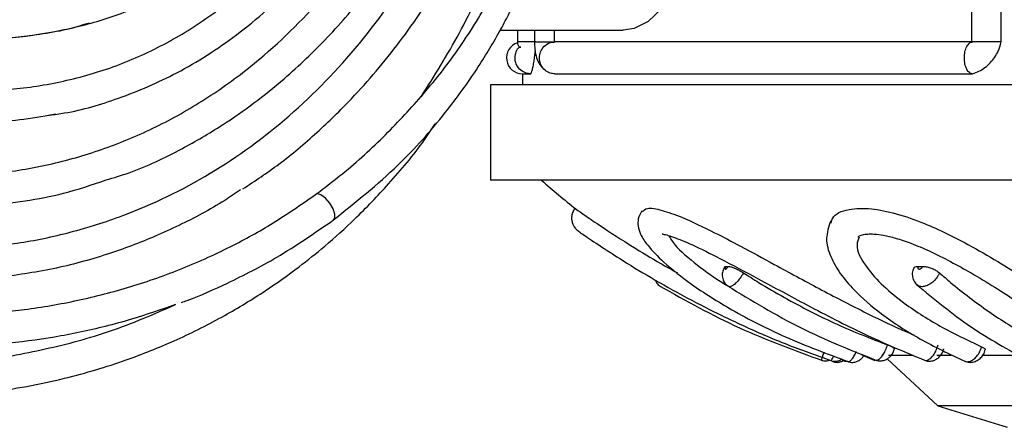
# Model space of a CAD drawing. Header units: millimetres. Extents: x 67.9 to 154, y 110.8 to 178.6.
# Tile 26 of 109: x 77.2 to 80.3, y 117 to 118.2. Entities that reach past the tile are written whole.
import ezdxf

# ---------------------------------------------------------------- set-up
doc = ezdxf.new("R2010")
doc.units = ezdxf.units.MM

msp = doc.modelspace()

# ---------------------------------------------------------------- linework, layer by layer
at = {"color": 7, "linetype": 'Continuous', "lineweight": 25}
for p, q in [((80.1996, 118.8877), (80.1996, 118.1689)), ((80.2932, 118.1692), (80.2932, 118.8874)), ((78.7202, 118.2059), (79.1064, 118.2059)), ((78.7741, 118.2059), (78.7741, 118.1689)), ((78.828, 118.2059), (78.828, 118.1689)), ((78.8906, 118.1692), (78.8906, 118.2059)), ((80.2029, 118.1692), (78.8917, 118.1692)), ((78.7901, 118.0692), (78.7901, 118.0352)), ((78.7901, 118.0692), (78.8164, 118.0692)), ((78.8917, 118.0692), (80.2029, 118.0692)), ((78.6901, 118.0352), (78.6901, 117.7352)), ((79.677, 118.0352), (78.6901, 118.0352)), ((84.6248, 118.0352), (79.677, 118.0352)), ((77.324, 117.9423), (77.2971, 117.9374)), ((79.677, 117.7352), (78.6901, 117.7352)), ((84.6901, 117.7352), (79.677, 117.7352)), ((79.4281, 117.465), (79.4362, 117.465)), ((80.0315, 117.465), (80.0464, 117.465)), ((79.8555, 117.1875), (79.8959, 117.17)), ((79.9351, 117.1753), (80.0945, 117.0279)), ((80.0167, 117.1852), (79.9393, 117.1852)), ((80.1367, 117.1852), (80.0905, 117.1852)), ((80.343, 117.1852), (80.2322, 117.1852)), ((79.7647, 117.1662), (79.7641, 117.167)), ((80.0945, 117.0279), (80.3122, 116.9602)), ((80.6194, 117.0279), (80.0945, 117.0279))]:
    msp.add_line(p, q, dxfattribs=at)
at = {"color": 7, "linetype": 'Continuous', "lineweight": 25, "flags": 128}
msp.add_lwpolyline([(79.1064, 119.2059), (79.1405, 119.2009), (79.1847, 119.1784), (79.2261, 119.139), (79.2632, 119.0838), (79.2946, 119.015), (79.3192, 118.9351), (79.3361, 118.8468), (79.3448, 118.7535), (79.3448, 118.6584), (79.3361, 118.5651), (79.3192, 118.4768), (79.2946, 118.3969), (79.2632, 118.3281), (79.2261, 118.2729), (79.1847, 118.2334), (79.1405, 118.211), (79.1064, 118.2059)], dxfattribs=at)
at = {"color": 1, "linetype": 'Continuous', "lineweight": 25, "flags": 128}
msp.add_lwpolyline([(78.1969, 117.6109), (78.201, 117.6164), (78.2015, 117.6293), (78.196, 117.6461), (78.1855, 117.6639), (78.1718, 117.6794), (78.1573, 117.6899), (78.1446, 117.6936)], dxfattribs=at)
at = {"color": 7, "linetype": 'Continuous', "lineweight": 25}
for centre, radius, start, end in [((78.7901, 118.1192), 0.05, 108.0185, 270), ((80.575, 119.6872), 2.6049, 228.5355, 231.634)]:
    msp.add_arc(centre, radius, start, end, dxfattribs=at)
for points, knots in [([(77.1303, 117.5285), (77.1547, 117.5315), (77.2353, 117.5413), (77.3713, 117.5697), (77.5764, 117.6342), (77.8117, 117.7475), (78.0627, 117.9304), (78.2838, 118.1577), (78.4705, 118.4243), (78.6183, 118.7211), (78.7191, 119.0285), (78.7703, 119.3205), (78.7786, 119.5735), (78.7547, 119.7928), (78.7085, 119.9609), (78.6491, 120.0885), (78.5891, 120.1807), (78.5156, 120.2591), (78.4342, 120.3174), (78.3492, 120.3527), (78.2473, 120.3751), (78.1737, 120.3603), (78.1282, 120.3512)], [0, 0, 0, 0, 0.020178, 0.066566, 0.112948, 0.193576, 0.272736, 0.351893, 0.431048, 0.510188, 0.588648, 0.658055, 0.716048, 0.763527, 0.810877, 0.837351, 0.863799, 0.890525, 0.917221, 0.940136, 0.963049, 1, 1, 1, 1]), ([(77.483, 117.7363), (77.5072, 117.7434), (77.5888, 117.7675), (77.7109, 117.8269), (77.8411, 117.902), (77.9478, 117.9766), (78.0593, 118.0662), (78.1806, 118.182), (78.3068, 118.3292), (78.4203, 118.4918), (78.5187, 118.6674), (78.6001, 118.8546), (78.6619, 119.0517), (78.7014, 119.257), (78.7131, 119.4439), (78.7039, 119.6076), (78.6804, 119.7528), (78.6384, 119.8955), (78.5725, 120.0386), (78.4944, 120.1476), (78.4154, 120.2254), (78.3687, 120.2542), (78.3469, 120.2676)], [0, 0, 0, 0, 0.026364, 0.088566, 0.138364, 0.178574, 0.218707, 0.279972, 0.342141, 0.404834, 0.467352, 0.529625, 0.592424, 0.655061, 0.717818, 0.759926, 0.802074, 0.850086, 0.89433, 0.945947, 0.974828, 1, 1, 1, 1]), ([(77.1033, 117.7544), (77.1279, 117.7568), (77.2089, 117.7649), (77.3456, 117.7918), (77.5105, 117.8434), (77.6702, 117.9148), (77.8228, 118.005), (77.9965, 118.1355), (78.1806, 118.3182), (78.3551, 118.5588), (78.4683, 118.7792), (78.5475, 118.9917), (78.5974, 119.1881), (78.6204, 119.4055), (78.6126, 119.6057), (78.5801, 119.772), (78.5307, 119.9078), (78.4785, 120.0061), (78.4193, 120.0857), (78.3466, 120.1578), (78.2557, 120.2101), (78.1664, 120.2306), (78.1208, 120.2161), (78.1073, 120.2118)], [0, 0, 0, 0, 0.023287, 0.076629, 0.129965, 0.183049, 0.236134, 0.289219, 0.374996, 0.45957, 0.538685, 0.578149, 0.643645, 0.700756, 0.751643, 0.802444, 0.835516, 0.868551, 0.893783, 0.918983, 0.956377, 0.987078, 1, 1, 1, 1]), ([(77.9123, 117.7081), (77.9505, 117.7333), (78.0311, 117.7865), (78.1445, 117.8828), (78.2733, 118.0081), (78.4085, 118.1677), (78.5394, 118.3625), (78.645, 118.5604), (78.7205, 118.7393), (78.7769, 118.9065), (78.821, 119.0745), (78.8588, 119.2876), (78.8739, 119.5254), (78.8572, 119.7333), (78.8271, 119.8826), (78.7946, 119.992), (78.7497, 120.1032), (78.7069, 120.1709), (78.6854, 120.205)], [0, 0, 0, 0, 0.052116, 0.109823, 0.165669, 0.250569, 0.336781, 0.416049, 0.486527, 0.538761, 0.598377, 0.66483, 0.759638, 0.83991, 0.876147, 0.915275, 0.957302, 1, 1, 1, 1]), ([(78.472, 117.9976), (78.5136, 118.0631), (78.5969, 118.194), (78.6999, 118.4243), (78.7861, 118.6803), (78.8217, 118.8686), (78.8396, 118.9629)], [0, 0, 0, 0, 0.22883, 0.457588, 0.728322, 1, 1, 1, 1]), ([(78.472, 117.9976), (78.492, 118.0214), (78.5522, 118.0929), (78.6418, 118.2217), (78.734, 118.3877), (78.8083, 118.5641), (78.8671, 118.7496), (78.8926, 118.8788), (78.9053, 118.9438)], [0, 0, 0, 0, 0.090975, 0.273101, 0.455248, 0.637414, 0.817543, 1, 1, 1, 1]), ([(78.1973, 117.6111), (78.2663, 117.6663), (78.3924, 117.7671), (78.5407, 117.9333), (78.6458, 118.0786), (78.7101, 118.1859), (78.749, 118.259), (78.772, 118.3053), (78.7939, 118.3522), (78.8244, 118.4221), (78.868, 118.536), (78.9225, 118.7105), (78.9496, 118.8508), (78.9649, 118.9299)], [0, 0, 0, 0, 0.175775, 0.321057, 0.436022, 0.524652, 0.562031, 0.594878, 0.623285, 0.660495, 0.739529, 0.853026, 1, 1, 1, 1]), ([(77.3054, 117.9396), (77.3212, 117.9417), (77.3945, 117.9515), (77.5298, 117.9921), (77.7124, 118.07), (77.901, 118.1901), (78.0862, 118.3564), (78.2621, 118.5707), (78.3537, 118.7448), (78.4011, 118.835)], [0, 0, 0, 0, 0.034516, 0.160965, 0.302034, 0.455539, 0.623459, 0.804966, 1, 1, 1, 1]), ([(77.0652, 118.0165), (77.09, 118.0168), (77.1711, 118.0179), (77.3085, 118.0344), (77.4749, 118.0766), (77.636, 118.1428), (77.7892, 118.2324), (77.9314, 118.3445), (78.0609, 118.4744), (78.1348, 118.5745), (78.1714, 118.624)], [0, 0, 0, 0, 0.059373, 0.194132, 0.328921, 0.463732, 0.598557, 0.73338, 0.868191, 1, 1, 1, 1]), ([(77.0928, 118.1799), (77.118, 118.1802), (77.1946, 118.1814), (77.3224, 118.2001), (77.4754, 118.2356), (77.5737, 118.2753), (77.6231, 118.2952)], [0, 0, 0, 0, 0.1403536, 0.4259593, 0.7120464, 1, 1, 1, 1]), ([(77.43, 118.2287), (77.4096, 118.2223), (77.3619, 118.2073), (77.2851, 118.194), (77.1703, 118.1778), (77.0832, 118.1762), (77.0242, 118.1751)], [0, 0, 0, 0, 0.153689, 0.3602282, 0.5667584, 1, 1, 1, 1]), ([(78.7741, 118.1692), (78.7745, 118.1654), (78.7751, 118.1599), (78.7789, 118.1552), (78.7821, 118.1534), (78.7847, 118.1532), (78.7855, 118.1531)], [0, 0, 0, 0, 0.458316, 0.677651, 0.907322, 1, 1, 1, 1]), ([(78.8322, 118.1692), (78.827, 118.1692), (78.8152, 118.1692), (78.7974, 118.1692), (78.783, 118.1692), (78.7748, 118.1692), (78.775, 118.1692), (78.7751, 118.1692)], [0, 0, 0, 0, 0.182096, 0.408479, 0.634861, 0.861244, 1, 1, 1, 1]), ([(78.828, 118.1692), (78.8281, 118.1638), (78.8282, 118.1533), (78.8304, 118.1338), (78.8359, 118.1134), (78.8464, 118.094), (78.8577, 118.0838), (78.8636, 118.0786)], [0, 0, 0, 0, 0.133136, 0.259478, 0.50157, 0.745001, 1, 1, 1, 1]), ([(78.8289, 118.1692), (78.8287, 118.1692), (78.8281, 118.1692), (78.8347, 118.1692), (78.8479, 118.1692), (78.8662, 118.1692), (78.8812, 118.1692), (78.8891, 118.1692), (78.8906, 118.1692)], [0, 0, 0, 0, 0.068772, 0.288263, 0.507754, 0.727245, 0.946736, 1, 1, 1, 1]), ([(78.8917, 118.0692), (78.8869, 118.0696), (78.8759, 118.0706), (78.8602, 118.0797), (78.848, 118.0951), (78.8424, 118.1143), (78.8444, 118.1342), (78.8535, 118.1518), (78.8685, 118.1644), (78.8824, 118.1689), (78.8902, 118.1691), (78.8917, 118.1692)], [0, 0, 0, 0, 0.094856, 0.2198, 0.344745, 0.469689, 0.594634, 0.719578, 0.844522, 0.969467, 1, 1, 1, 1]), ([(80.2029, 118.0692), (80.2004, 118.0696), (80.1945, 118.0706), (80.1862, 118.0797), (80.1797, 118.0951), (80.1767, 118.1143), (80.1777, 118.1342), (80.1826, 118.1518), (80.1906, 118.1644), (80.1979, 118.1689), (80.2021, 118.1691), (80.2029, 118.1692)], [0, 0, 0, 0, 0.094856, 0.2198, 0.344745, 0.469689, 0.594633, 0.719578, 0.844522, 0.969467, 1, 1, 1, 1]), ([(80.2932, 118.1692), (80.2902, 118.1692), (80.2835, 118.1692), (80.2672, 118.1692), (80.2476, 118.1692), (80.228, 118.1692), (80.2121, 118.1692), (80.2021, 118.1692), (80.2011, 118.1692), (80.2007, 118.1692)], [0, 0, 0, 0, 0.124498, 0.279276, 0.434053, 0.58883, 0.743607, 0.898385, 1, 1, 1, 1]), ([(80.2029, 118.0692), (80.2097, 118.0716), (80.2233, 118.0766), (80.2422, 118.0887), (80.2591, 118.1037), (80.2729, 118.1211), (80.2855, 118.1425), (80.2904, 118.1593), (80.2932, 118.1692)], [0, 0, 0, 0, 0.164262, 0.328474, 0.492702, 0.649825, 0.795508, 1, 1, 1, 1]), ([(78.8164, 118.0692), (78.8115, 118.0696), (78.8001, 118.0706), (78.784, 118.0797), (78.7715, 118.0951), (78.7657, 118.1143), (78.768, 118.1339), (78.7746, 118.1488), (78.7818, 118.1541), (78.7837, 118.1555)], [0, 0, 0, 0, 0.123883, 0.287063, 0.450243, 0.613423, 0.776603, 0.939782, 1, 1, 1, 1]), ([(78.8164, 118.0692), (78.8175, 118.0716), (78.8196, 118.0766), (78.8228, 118.0887), (78.8258, 118.1038), (78.8283, 118.1205), (78.8296, 118.1329), (78.8301, 118.1385)], [0, 0, 0, 0, 0.210333, 0.420602, 0.630891, 0.832083, 1, 1, 1, 1]), ([(78.1446, 117.6936), (78.1686, 117.7118), (78.2405, 117.7664), (78.3519, 117.8655), (78.4329, 117.9546), (78.4721, 117.9977)], [0, 0, 0, 0, 0.204856, 0.614896, 1, 1, 1, 1]), ([(77.0951, 117.92), (77.1296, 117.9205), (77.1999, 117.9215), (77.2698, 117.9335), (77.3054, 117.9396)], [0, 0, 0, 0, 0.490522, 1, 1, 1, 1]), ([(76.8551, 117.0552), (76.9471, 117.0584), (77.1166, 117.0644), (77.3531, 117.1103), (77.5453, 117.1684), (77.7087, 117.2347), (77.8496, 117.3056), (77.9772, 117.3832), (78.0818, 117.4573), (78.1758, 117.5328), (78.2706, 117.6181), (78.3759, 117.7286), (78.4612, 117.8283), (78.505, 117.8956), (78.516, 117.9124)], [0, 0, 0, 0, 0.153687, 0.283112, 0.389145, 0.472484, 0.559365, 0.634885, 0.69977, 0.750537, 0.812754, 0.886422, 0.971512, 1, 1, 1, 1]), ([(77.1069, 117.656), (77.1884, 117.665), (77.3156, 117.6791), (77.4387, 117.7212), (77.483, 117.7363)], [0, 0, 0, 0, 0.640956, 1, 1, 1, 1]), ([(77.9047, 117.7053), (77.8884, 117.694), (77.8263, 117.6514), (77.712, 117.5919), (77.5882, 117.5379), (77.4564, 117.4921), (77.3155, 117.4535), (77.1986, 117.4373), (77.1394, 117.4291)], [0, 0, 0, 0, 0.070108, 0.266179, 0.462245, 0.560212, 0.777363, 1, 1, 1, 1]), ([(77.1509, 117.3211), (77.1762, 117.3238), (77.2576, 117.3325), (77.3947, 117.3565), (77.5608, 117.3993), (77.7242, 117.4567), (77.8762, 117.5261), (78.0171, 117.6044), (78.102, 117.6638), (78.1446, 117.6936)], [0, 0, 0, 0, 0.072765, 0.234513, 0.396272, 0.558042, 0.719827, 0.85952, 1, 1, 1, 1]), ([(78.9557, 117.6483), (78.9532, 117.6448), (78.9483, 117.6378), (78.9447, 117.6257), (78.944, 117.6136), (78.9466, 117.5996), (78.9536, 117.5855), (78.9626, 117.5783), (78.9666, 117.575)], [0, 0, 0, 0, 0.1540301, 0.3057112, 0.4505597, 0.5852375, 0.8166961, 1, 1, 1, 1]), ([(78.9583, 117.645), (78.9576, 117.6454), (78.9549, 117.6473), (78.9778, 117.6311), (79.0301, 117.5952), (79.1136, 117.5406), (79.2016, 117.4866), (79.2549, 117.4568), (79.2763, 117.4448)], [0, 0, 0, 0, 0.0584747, 0.2174509, 0.3900483, 0.6617434, 0.8641001, 1, 1, 1, 1]), ([(79.1652, 117.6399), (79.1605, 117.6315), (79.152, 117.6163), (79.1524, 117.588), (79.1616, 117.5616), (79.1849, 117.5268), (79.2364, 117.4735), (79.325, 117.4037), (79.454, 117.3225), (79.6199, 117.2378), (79.7461, 117.1911), (79.812, 117.1667)], [0, 0, 0, 0, 0.038821, 0.070214, 0.117964, 0.18903, 0.291693, 0.425255, 0.589329, 0.78528, 1, 1, 1, 1]), ([(79.1671, 117.6361), (79.1709, 117.6408), (79.1791, 117.6513), (79.2254, 117.6433), (79.2967, 117.618), (79.3834, 117.5765), (79.4823, 117.5247), (79.5929, 117.4646), (79.723, 117.3937), (79.8562, 117.3255), (79.9536, 117.2775), (80.0052, 117.256), (80.0185, 117.2505)], [0, 0, 0, 0, 0.069226, 0.152073, 0.232098, 0.345125, 0.429236, 0.536577, 0.680918, 0.829272, 0.956128, 1, 1, 1, 1]), ([(79.7588, 117.6007), (79.7601, 117.6063), (79.7649, 117.6275), (79.8083, 117.6464), (79.8806, 117.6491), (79.9647, 117.632), (80.0697, 117.5948), (80.1791, 117.5405), (80.2836, 117.4801), (80.387, 117.4147), (80.493, 117.3449), (80.5937, 117.2745), (80.6549, 117.237), (80.6855, 117.2182)], [0, 0, 0, 0, 0.0308835, 0.1164585, 0.189538, 0.2559535, 0.3280595, 0.4415654, 0.5271387, 0.6129021, 0.7489546, 0.874346, 1, 1, 1, 1]), ([(77.7199, 117.3519), (77.7259, 117.354), (77.7748, 117.3716), (77.8753, 117.4166), (78.0307, 117.4962), (78.1382, 117.5704), (78.197, 117.6109)], [0, 0, 0, 0, 0.036337, 0.291519, 0.612841, 1, 1, 1, 1]), ([(79.7577, 117.6078), (79.7514, 117.5895), (79.739, 117.553), (79.7556, 117.4953), (79.7865, 117.4417), (79.8382, 117.3811), (79.9205, 117.3103), (80.0394, 117.2331), (80.1309, 117.1902), (80.1785, 117.1679)], [0, 0, 0, 0, 0.101998, 0.203449, 0.30558, 0.412916, 0.582263, 0.782735, 1, 1, 1, 1]), ([(78.9663, 117.5752), (78.9678, 117.5742), (78.9708, 117.572), (78.9936, 117.5563), (79.0451, 117.5216), (79.1309, 117.4669), (79.2349, 117.4053), (79.3528, 117.3413), (79.4826, 117.2783), (79.6185, 117.2192), (79.7123, 117.1862), (79.7586, 117.1699)], [0, 0, 0, 0, 0.048492, 0.098949, 0.205546, 0.321229, 0.443512, 0.574978, 0.712842, 0.858028, 1, 1, 1, 1]), ([(79.2291, 117.5671), (79.2294, 117.567), (79.2302, 117.5664), (79.242, 117.5642), (79.2702, 117.5553), (79.3273, 117.5319), (79.4193, 117.4857), (79.5414, 117.4202), (79.6941, 117.3378), (79.8692, 117.2475), (79.9891, 117.1972), (80.0525, 117.1706)], [0, 0, 0, 0, 0.0152886, 0.0534678, 0.092627, 0.172269, 0.2701658, 0.4024719, 0.5713646, 0.773627, 1, 1, 1, 1]), ([(79.2492, 117.5616), (79.255, 117.5521), (79.2709, 117.5258), (79.3356, 117.4711), (79.3954, 117.4272), (79.4308, 117.4064), (79.435, 117.404)], [0, 0, 0, 0, 0.2181251, 0.6044741, 0.9533811, 1, 1, 1, 1]), ([(79.8471, 117.5571), (79.8439, 117.549), (79.8341, 117.5241), (79.8621, 117.4706), (79.9137, 117.4103), (79.9924, 117.3442), (80.0994, 117.2753), (80.1873, 117.2338), (80.2312, 117.213)], [0, 0, 0, 0, 0.078086, 0.241118, 0.389946, 0.539166, 0.769411, 1, 1, 1, 1]), ([(79.8443, 117.5571), (79.8443, 117.558), (79.8443, 117.5595), (79.8543, 117.5642), (79.8715, 117.567), (79.8954, 117.5669), (79.9248, 117.563), (79.9637, 117.5538), (80.0126, 117.5372), (80.0945, 117.5022), (80.2115, 117.4389), (80.3528, 117.3497), (80.4939, 117.2536), (80.5775, 117.2011), (80.6213, 117.1736)], [0, 0, 0, 0, 0.05037, 0.0911, 0.123322, 0.149217, 0.179934, 0.217634, 0.2625, 0.315535, 0.444885, 0.604592, 0.79239, 1, 1, 1, 1]), ([(79.425, 117.4634), (79.4231, 117.46), (79.4187, 117.4525), (79.4165, 117.4386), (79.4187, 117.4236), (79.4258, 117.4105), (79.4331, 117.4052), (79.4365, 117.4028)], [0, 0, 0, 0, 0.17098, 0.375192, 0.611142, 0.819145, 1, 1, 1, 1]), ([(79.4249, 117.4635), (79.425, 117.4639), (79.4251, 117.4649), (79.427, 117.4649), (79.4281, 117.465)], [0, 0, 0, 0, 0.363945, 1, 1, 1, 1]), ([(79.4281, 117.465), (79.4277, 117.4641), (79.4267, 117.4622), (79.426, 117.4597), (79.426, 117.4578), (79.4266, 117.4569), (79.4277, 117.4566), (79.4291, 117.4571), (79.4311, 117.4585), (79.4332, 117.4607), (79.435, 117.463), (79.4359, 117.4645), (79.4362, 117.465)], [0, 0, 0, 0, 0.1032195, 0.2126672, 0.3221059, 0.4315311, 0.5000077, 0.6094178, 0.7188277, 0.8282441, 0.9376739, 1, 1, 1, 1]), ([(79.4362, 117.465), (79.4384, 117.4648), (79.4428, 117.4644), (79.453, 117.4609), (79.4647, 117.4557), (79.4755, 117.45), (79.4815, 117.4462), (79.4839, 117.4447)], [0, 0, 0, 0, 0.214734, 0.429471, 0.644167, 0.858855, 1, 1, 1, 1]), ([(80.0182, 117.4591), (80.017, 117.4568), (80.0135, 117.4496), (80.0132, 117.4357), (80.0178, 117.4204), (80.0238, 117.4102), (80.0287, 117.4073), (80.029, 117.4071)], [0, 0, 0, 0, 0.133183, 0.419903, 0.700836, 0.979576, 1, 1, 1, 1]), ([(80.018, 117.4592), (80.0183, 117.4601), (80.0192, 117.4627), (80.0243, 117.4646), (80.0295, 117.4649), (80.0315, 117.465)], [0, 0, 0, 0, 0.258198, 0.705548, 1, 1, 1, 1]), ([(80.0315, 117.465), (80.0313, 117.4641), (80.0307, 117.4622), (80.031, 117.4597), (80.0321, 117.4578), (80.0338, 117.4569), (80.0358, 117.4566), (80.0382, 117.4571), (80.041, 117.4585), (80.0436, 117.4607), (80.0454, 117.463), (80.0461, 117.4645), (80.0464, 117.465)], [0, 0, 0, 0, 0.1032195, 0.2126672, 0.3221059, 0.4315311, 0.5000077, 0.6094178, 0.7188277, 0.8282441, 0.9376739, 1, 1, 1, 1]), ([(80.0464, 117.465), (80.05, 117.4648), (80.0572, 117.4644), (80.07, 117.4609), (80.0826, 117.4557), (80.0927, 117.45), (80.0973, 117.4462), (80.0992, 117.4447)], [0, 0, 0, 0, 0.214734, 0.429471, 0.644167, 0.858855, 1, 1, 1, 1]), ([(79.2081, 117.4216), (79.2087, 117.4197), (79.2108, 117.4132), (79.2169, 117.406), (79.223, 117.4029), (79.2248, 117.402)], [0, 0, 0, 0, 0.231139, 0.763271, 1, 1, 1, 1]), ([(79.4839, 117.4447), (79.4997, 117.4347), (79.5683, 117.3911), (79.6664, 117.3368), (79.8015, 117.2712), (79.8831, 117.2392), (79.9361, 117.2185)], [0, 0, 0, 0, 0.110221, 0.477736, 0.661392, 1, 1, 1, 1]), ([(80.0992, 117.4447), (80.1108, 117.4347), (80.1611, 117.3911), (80.233, 117.3368), (80.3322, 117.2712), (80.3921, 117.2392), (80.4309, 117.2185)], [0, 0, 0, 0, 0.110221, 0.477736, 0.661392, 1, 1, 1, 1]), ([(79.2217, 117.4031), (79.3038, 117.3574), (79.4677, 117.266), (79.644, 117.2018), (79.7319, 117.1697)], [0, 0, 0, 0, 0.500986, 1, 1, 1, 1]), ([(79.4341, 117.4039), (79.5094, 117.358), (79.6597, 117.2666), (79.8213, 117.2021), (79.902, 117.17)], [0, 0, 0, 0, 0.50096, 1, 1, 1, 1]), ([(80.0271, 117.4085), (80.083, 117.3621), (80.1946, 117.2695), (80.3148, 117.2043), (80.3748, 117.1718)], [0, 0, 0, 0, 0.500804, 1, 1, 1, 1]), ([(77.7011, 117.3453), (77.6552, 117.3292), (77.5822, 117.3037), (77.4554, 117.2696), (77.3206, 117.2405), (77.2128, 117.2279), (77.1585, 117.2215)], [0, 0, 0, 0, 0.2580665, 0.4113287, 0.7034696, 1, 1, 1, 1]), ([(77.1619, 117.1796), (77.2314, 117.1932), (77.3697, 117.2202), (77.5497, 117.2786), (77.6581, 117.3264), (77.7009, 117.3452)], [0, 0, 0, 0, 0.3798155, 0.755379, 1, 1, 1, 1]), ([(79.8989, 117.1719), (79.9013, 117.1708), (79.9082, 117.1679), (79.9202, 117.1687), (79.9321, 117.1727), (79.9419, 117.1793), (79.95, 117.1886), (79.9557, 117.198), (79.9571, 117.2049), (79.9575, 117.2069)], [0, 0, 0, 0, 0.100598, 0.2854, 0.440439, 0.583965, 0.734599, 0.92016, 1, 1, 1, 1]), ([(79.9361, 117.2185), (79.9398, 117.2171), (79.9473, 117.2142), (79.9547, 117.2104), (79.9584, 117.2079), (79.9578, 117.2071), (79.9576, 117.2069)], [0, 0, 0, 0, 0.284624, 0.569248, 0.853874, 1, 1, 1, 1]), ([(80.0519, 117.171), (80.0548, 117.1698), (80.0622, 117.1668), (80.0748, 117.1676), (80.0872, 117.172), (80.0976, 117.1794), (80.1062, 117.1901), (80.1118, 117.1998), (80.1126, 117.206), (80.1127, 117.2069)], [0, 0, 0, 0, 0.114715, 0.296206, 0.452809, 0.602966, 0.766627, 0.96858, 1, 1, 1, 1]), ([(80.2312, 117.213), (80.234, 117.2116), (80.2397, 117.2088), (80.2435, 117.2056), (80.2429, 117.2043), (80.2427, 117.2039)], [0, 0, 0, 0, 0.390194, 0.780389, 1, 1, 1, 1]), ([(79.7585, 117.1697), (79.7585, 117.1696), (79.7631, 117.1671), (79.7728, 117.1671), (79.7848, 117.1692), (79.791, 117.1729), (79.7937, 117.1745)], [0, 0, 0, 0, 0.006792, 0.421013, 0.740112, 1, 1, 1, 1]), ([(79.8118, 117.1668), (79.8131, 117.1662), (79.8188, 117.1634), (79.8297, 117.1637), (79.8418, 117.1669), (79.8512, 117.1728), (79.8577, 117.1789), (79.8604, 117.1834), (79.8614, 117.185)], [0, 0, 0, 0, 0.072483, 0.32979, 0.536644, 0.722922, 0.900769, 1, 1, 1, 1]), ([(80.1775, 117.168), (80.1826, 117.1662), (80.1926, 117.1629), (80.208, 117.165), (80.2216, 117.1712), (80.2329, 117.1817), (80.2407, 117.1931), (80.2419, 117.2013), (80.2424, 117.2039)], [0, 0, 0, 0, 0.18763, 0.366639, 0.533389, 0.709135, 0.906552, 1, 1, 1, 1]), ([(79.729, 117.1714), (79.7312, 117.1705), (79.7376, 117.168), (79.7463, 117.1682), (79.7519, 117.1703), (79.7532, 117.1708)], [0, 0, 0, 0, 0.28456, 0.825578, 1, 1, 1, 1]), ([(79.7647, 117.1665), (79.7681, 117.1655), (79.7756, 117.1631), (79.787, 117.1648), (79.7955, 117.1679), (79.7992, 117.1707), (79.8001, 117.1714)], [0, 0, 0, 0, 0.281724, 0.628295, 0.908338, 1, 1, 1, 1]), ([(79.794, 117.1703), (79.7975, 117.1691), (79.8032, 117.167), (79.8092, 117.1679), (79.8115, 117.1683)], [0, 0, 0, 0, 0.614434, 1, 1, 1, 1])]:
    msp.add_open_spline(points, degree=3, knots=knots, dxfattribs=at)
at = {"color": 1, "linetype": 'Continuous', "lineweight": 25}
for points, knots in [([(79.4839, 117.4447), (79.4821, 117.4415), (79.4774, 117.4334), (79.4684, 117.4213), (79.4579, 117.4102), (79.448, 117.4031), (79.4408, 117.4008), (79.4379, 117.4019), (79.4368, 117.4023)], [0, 0, 0, 0, 0.128473, 0.319228, 0.509968, 0.700705, 0.891448, 1, 1, 1, 1]), ([(80.0992, 117.4447), (80.0977, 117.4415), (80.0941, 117.4334), (80.0848, 117.4213), (80.072, 117.4103), (80.0581, 117.4031), (80.0463, 117.401), (80.0361, 117.402), (80.0317, 117.4052), (80.029, 117.4071)], [0, 0, 0, 0, 0.108654, 0.269981, 0.431295, 0.592607, 0.753924, 0.854888, 1, 1, 1, 1]), ([(79.8993, 117.1717), (79.9, 117.1713), (79.9018, 117.1702), (79.9068, 117.1719), (79.914, 117.1769), (79.9224, 117.1877), (79.9304, 117.202), (79.9342, 117.2129), (79.9361, 117.2185)], [0, 0, 0, 0, 0.069826, 0.194481, 0.393672, 0.592879, 0.792093, 1, 1, 1, 1]), ([(80.0525, 117.1708), (80.0536, 117.1703), (80.0561, 117.169), (80.0623, 117.1706), (80.0707, 117.1756), (80.0802, 117.1863), (80.0884, 117.2003), (80.0928, 117.2116), (80.0945, 117.2176), (80.0947, 117.2182)], [0, 0, 0, 0, 0.083339, 0.204475, 0.397559, 0.590532, 0.783467, 0.976455, 1, 1, 1, 1]), ([(80.1785, 117.168), (80.181, 117.1671), (80.1855, 117.1654), (80.1948, 117.167), (80.2055, 117.1721), (80.2167, 117.1827), (80.2261, 117.1969), (80.2295, 117.2076), (80.2312, 117.213)], [0, 0, 0, 0, 0.134872, 0.251724, 0.438454, 0.625191, 0.811959, 1, 1, 1, 1]), ([(79.7288, 117.1708), (79.7288, 117.1708), (79.7286, 117.1702), (79.7292, 117.1721), (79.7308, 117.1769), (79.7337, 117.1859), (79.7362, 117.1934), (79.7371, 117.1962)], [0, 0, 0, 0, 0.001467, 0.196857, 0.509081, 0.82133, 1, 1, 1, 1]), ([(79.7586, 117.1697), (79.7586, 117.1697), (79.7587, 117.169), (79.7603, 117.1709), (79.7629, 117.1748), (79.7658, 117.1815), (79.7671, 117.1844)], [0, 0, 0, 0, 0.021906, 0.27838, 0.6871876, 1, 1, 1, 1]), ([(79.812, 117.1667), (79.8124, 117.1664), (79.8136, 117.1655), (79.8175, 117.1671), (79.8234, 117.172), (79.8307, 117.1829), (79.8358, 117.1921), (79.8378, 117.1975), (79.8379, 117.1977)], [0, 0, 0, 0, 0.065988, 0.22574, 0.481027, 0.736323, 0.99166, 1, 1, 1, 1])]:
    msp.add_open_spline(points, degree=3, knots=knots, dxfattribs=at)

doc.saveas('drawing.dxf')
